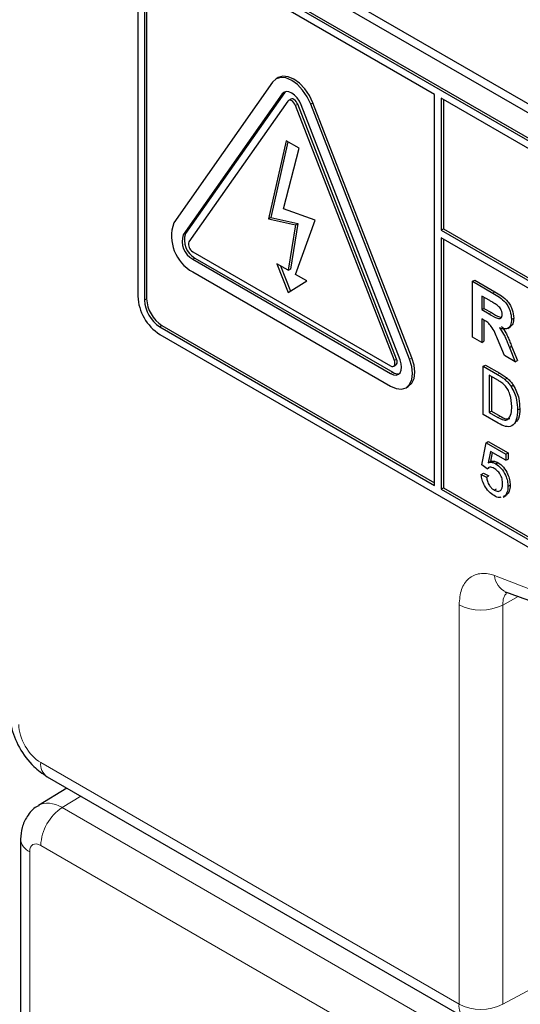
# Paper-space layout 'Blatt4' of a CAD drawing. Header units: millimetres. Extents: x 5 to 418, y 2 to 292.
# Tile 12 of 71: x 124 to 128, y 147 to 155. Entities that reach past the tile are written whole.
import ezdxf

# ---------------------------------------------------------------- set-up
doc = ezdxf.new("R2010")
doc.units = ezdxf.units.MM

psp = doc.layouts.new('Blatt4')

# ---------------------------------------------------------------- linework, layer by layer
at = {"color": 7, "linetype": 'Continuous', "lineweight": 25}
for p, q in [((125.2213, 155.8692), (134.1486, 150.7156)), ((125.2845, 155.9056), (134.1233, 150.8031)), ((134.0867, 150.5268), (125.2479, 155.6293)), ((134.1044, 150.537), (125.2655, 155.6395)), ((127.4576, 154.2924), (125.2479, 155.5681)), ((125.0711, 155.5272), (125.0711, 152.6693)), ((125.1241, 155.4966), (125.1241, 152.6387)), ((125.1418, 155.5068), (125.1418, 152.6489)), ((126.1554, 154.3909), (125.3599, 153.2591)), ((126.2012, 154.4272), (126.1835, 154.417)), ((126.232, 154.2957), (125.4365, 153.1639)), ((126.2497, 154.3059), (125.4542, 153.1741)), ((126.2555, 154.3127), (126.2497, 154.3059)), ((127.4576, 151.1488), (127.4576, 154.2924)), ((126.2779, 154.2386), (125.4824, 153.1067)), ((126.3012, 154.254), (126.2835, 154.2438)), ((127.1346, 152.1529), (126.3391, 154.2032)), ((127.1523, 152.1631), (126.3568, 154.2134)), ((127.1806, 152.157), (126.3851, 154.2073)), ((127.2571, 152.1639), (126.4616, 154.2142)), ((127.2748, 152.1741), (126.4793, 154.2244)), ((127.5106, 154.2618), (127.5106, 153.2005)), ((134.0867, 150.4655), (127.5106, 154.2618)), ((127.5283, 154.2516), (127.5283, 153.2107)), ((126.2643, 153.9198), (126.1226, 153.2914)), ((126.2779, 153.9119), (126.1403, 153.3016)), ((126.3696, 153.859), (126.2643, 153.9198)), ((126.242, 153.3725), (126.3696, 153.859)), ((126.4966, 153.2807), (126.242, 153.3725)), ((126.1226, 153.2914), (126.1403, 153.3016)), ((126.1226, 153.2914), (126.3391, 153.243)), ((126.1403, 153.3016), (126.3568, 153.2532)), ((126.3568, 153.2532), (126.2989, 152.8884)), ((126.3391, 152.8448), (126.4966, 153.2807)), ((126.3391, 153.243), (126.3568, 153.2532)), ((126.3391, 153.243), (126.2812, 152.8782)), ((127.5106, 153.2005), (127.5283, 153.2107)), ((127.5106, 153.2005), (134.2104, 149.3327)), ((127.5283, 153.2107), (134.2104, 149.3531)), ((134.2104, 149.2715), (127.5106, 153.1392)), ((127.5106, 153.1392), (127.5106, 151.1181)), ((127.5283, 153.129), (127.5283, 151.1284)), ((125.513, 153.0278), (127.104, 152.1093)), ((125.513, 152.9666), (127.104, 152.0481)), ((125.5307, 152.9768), (127.1217, 152.0583)), ((126.2812, 152.8782), (126.1899, 152.9309)), ((126.1899, 152.9309), (126.2812, 152.7006)), ((125.513, 152.8645), (127.104, 151.946)), ((126.2181, 152.9147), (126.2987, 152.7113)), ((126.2812, 152.8782), (126.2989, 152.8884)), ((126.2812, 152.7006), (126.4305, 152.7921)), ((126.4305, 152.7921), (126.3391, 152.8448)), ((127.7626, 152.7895), (127.7803, 152.7997)), ((127.7626, 152.3404), (127.7626, 152.7895)), ((127.7626, 152.7895), (127.9258, 152.6952)), ((127.7803, 152.7997), (127.9435, 152.7054)), ((127.901, 152.6347), (127.8374, 152.6714)), ((127.8374, 152.6714), (127.8374, 152.562)), ((127.8551, 152.6612), (127.8551, 152.5722)), ((127.8374, 152.562), (127.8551, 152.5722)), ((127.8374, 152.562), (127.8976, 152.5273)), ((127.8551, 152.5722), (127.9153, 152.5375)), ((127.8542, 152.4775), (127.8374, 152.4872)), ((127.8374, 152.4872), (127.8374, 152.2972)), ((127.8551, 152.4769), (127.8551, 152.3074)), ((128.0767, 152.4837), (128.0944, 152.4939)), ((125.2479, 152.4244), (127.4576, 151.1488)), ((125.2655, 152.4346), (127.4576, 151.1692)), ((128.0458, 152.4112), (128.0657, 152.4227)), ((125.2479, 152.3632), (134.0867, 147.2606)), ((127.8374, 152.2972), (127.7626, 152.3404)), ((127.8374, 152.2972), (127.8551, 152.3074)), ((128.0192, 152.1922), (127.9639, 152.3261)), ((128.0595, 152.2579), (128.0772, 152.2681)), ((128.0595, 152.2579), (128.1067, 152.1418)), ((128.0772, 152.2681), (128.1243, 152.152)), ((128.1067, 152.1418), (128.0192, 152.1922)), ((128.1067, 152.1418), (128.1243, 152.152)), ((127.129, 152.1069), (127.1467, 152.1171)), ((127.8499, 152.1063), (127.8676, 152.1165)), ((127.8499, 151.7184), (127.8499, 152.1063)), ((127.8499, 152.1063), (127.9647, 152.04)), ((127.8676, 152.1165), (127.9824, 152.0502)), ((127.9653, 151.9949), (127.8972, 152.0342)), ((127.8972, 152.0342), (127.8972, 151.7358)), ((127.9149, 152.024), (127.9149, 151.746)), ((128.0241, 152.0001), (128.0418, 152.0103)), ((127.229, 151.9337), (127.2467, 151.9439)), ((128.0729, 151.9442), (128.0906, 151.9544)), ((127.8972, 151.7358), (127.9149, 151.746)), ((127.9149, 151.746), (127.9842, 151.7061)), ((128.1255, 151.7553), (128.1431, 151.7656)), ((127.9702, 151.649), (127.8499, 151.7184)), ((127.8972, 151.7358), (127.9665, 151.6959)), ((127.837, 151.3132), (127.8714, 151.4922)), ((127.8714, 151.4922), (127.8891, 151.5024)), ((127.8714, 151.4922), (128.0307, 151.4002)), ((127.8891, 151.5024), (128.0484, 151.4104)), ((127.9066, 151.4221), (127.8895, 151.3315)), ((128.0307, 151.3505), (127.9066, 151.4221)), ((127.9208, 151.4139), (127.9072, 151.3417)), ((128.0307, 151.4002), (128.0484, 151.4104)), ((128.0307, 151.4002), (128.0307, 151.3505)), ((128.0307, 151.3505), (128.0484, 151.3607)), ((128.0484, 151.4104), (128.0484, 151.3607)), ((127.88, 151.2833), (127.837, 151.3132)), ((127.88, 151.2833), (127.8977, 151.2935)), ((127.8895, 151.3315), (127.9072, 151.3417)), ((127.9494, 151.3228), (127.9671, 151.333)), ((127.8327, 151.2361), (127.8503, 151.2463)), ((127.8327, 151.2361), (127.8757, 151.2162)), ((127.8503, 151.2463), (127.8934, 151.2264)), ((127.8757, 151.2162), (127.8934, 151.2264)), ((127.5106, 151.1181), (127.5283, 151.1284)), ((127.5106, 151.1181), (134.0867, 147.3218)), ((127.5283, 151.1284), (134.1044, 147.3321)), ((127.9373, 151.111), (127.955, 151.1212)), ((128.048, 151.1404), (128.0656, 151.1506)), ((128.01, 151.0555), (128.0299, 151.067)), ((128.0223, 151.0643), (128.0104, 151.0606)), ((128.0223, 151.0643), (128.0399, 151.0745)), ((124.342, 148.807), (127.7069, 146.8645)), ((124.5001, 148.7157), (124.2722, 148.5748)), ((124.1289, 148.3056), (124.1289, 144.8914))]:
    psp.add_line(p, q, dxfattribs=at)
at = {"color": 7, "linetype": 'Continuous', "lineweight": 18}
for p, q in [((126.232, 154.2957), (126.2497, 154.3059)), ((126.3391, 154.2032), (126.3568, 154.2134)), ((126.4616, 154.2142), (126.4793, 154.2244)), ((125.4365, 153.1639), (125.4542, 153.1741)), ((125.513, 152.9666), (125.5307, 152.9768)), ((127.9258, 152.6952), (127.9435, 152.7054)), ((125.1241, 152.6387), (125.1418, 152.6489)), ((127.8976, 152.5273), (127.9153, 152.5375)), ((125.2479, 152.4244), (125.2655, 152.4346)), ((127.1346, 152.1529), (127.1523, 152.1631)), ((127.2571, 152.1639), (127.2748, 152.1741)), ((127.104, 152.0481), (127.1217, 152.0583)), ((127.9647, 152.04), (127.9824, 152.0502)), ((127.9665, 151.6959), (127.9842, 151.7061)), ((128.1307, 150.2548), (128.0055, 150.1871)), ((127.6551, 146.9789), (127.6551, 150.1889)), ((128.0055, 150.1871), (128.0055, 146.9772)), ((124.2902, 148.9215), (127.6551, 146.9789)), ((124.6126, 148.6508), (124.4641, 148.559)), ((124.4641, 148.559), (127.9346, 146.5555)), ((124.2021, 148.2036), (124.2021, 144.7894)), ((127.6725, 146.3022), (124.2905, 148.2546)), ((128.0055, 146.9772), (128.9422, 147.4808))]:
    psp.add_line(p, q, dxfattribs=at)
at = {"color": 7, "linetype": 'Continuous', "lineweight": 25, "flags": 128}
for points in [[(126.4793, 154.2244), (126.4512, 154.2829), (126.4146, 154.3364), (126.372, 154.3814), (126.3262, 154.4148), (126.2804, 154.4343), (126.2378, 154.4385), (126.2012, 154.4272)], [(126.4616, 154.2142), (126.4335, 154.2727), (126.3969, 154.3262), (126.3543, 154.3712), (126.3085, 154.4046), (126.2628, 154.4241), (126.2201, 154.4283), (126.1835, 154.417), (126.1554, 154.3909)], [(126.3851, 154.2073), (126.371, 154.2366), (126.3527, 154.2634), (126.3314, 154.2859), (126.3085, 154.3025), (126.2856, 154.3123), (126.2643, 154.3144), (126.246, 154.3087), (126.232, 154.2957)], [(126.3391, 154.2032), (126.3335, 154.2149), (126.3262, 154.2256), (126.3177, 154.2346), (126.3085, 154.2413), (126.2994, 154.2452), (126.2908, 154.246), (126.2835, 154.2438), (126.2779, 154.2386)], [(126.3568, 154.2134), (126.3512, 154.2251), (126.3439, 154.2358), (126.3354, 154.2448), (126.3262, 154.2515), (126.317, 154.2554), (126.3085, 154.2562), (126.3012, 154.254)], [(127.104, 151.946), (127.1498, 151.9266), (127.1924, 151.9224), (127.229, 151.9337), (127.2571, 151.9597), (127.2748, 151.9988), (127.2808, 152.0481), (127.2748, 152.1044), (127.2571, 152.1639)], [(127.104, 152.0481), (127.1269, 152.0384), (127.1482, 152.0363), (127.1665, 152.0419), (127.1806, 152.0549), (127.1894, 152.0745), (127.1924, 152.0991), (127.1894, 152.1273), (127.1806, 152.157)], [(127.104, 152.1093), (127.1132, 152.1055), (127.1217, 152.1046), (127.129, 152.1069), (127.1346, 152.1121), (127.1382, 152.1199), (127.1394, 152.1298), (127.1382, 152.141), (127.1346, 152.1529)], [(127.1467, 152.1171), (127.1467, 152.1171), (127.1523, 152.1223), (127.1558, 152.1301), (127.1571, 152.14), (127.1558, 152.1512), (127.1523, 152.1631)], [(127.2467, 151.9439), (127.2467, 151.9439), (127.2748, 151.9699), (127.2924, 152.009), (127.2985, 152.0583), (127.2924, 152.1146), (127.2748, 152.1741)]]:
    psp.add_lwpolyline(points, dxfattribs=at)
at = {"color": 7, "linetype": 'Continuous', "lineweight": 25}
for centre, radius, start, end in [((125.6717, 153.1531), 0.3293, 161.22141, 241.18983), ((125.6101, 153.121), 0.1647, 161.2216, 241.18976), ((125.5924, 153.1108), 0.1647, 161.2216, 241.18976), ((125.5448, 153.0855), 0.0659, 161.22247, 241.18865), ((125.4549, 152.6868), 0.3842, 182.60545, 237.3945), ((125.3928, 152.651), 0.2689, 182.60534, 237.39452), ((125.4105, 152.6612), 0.2689, 182.60534, 237.39452), ((127.1598, 152.1136), 0.0672, 235.40986, 282.80834)]:
    psp.add_arc(centre, radius, start, end, dxfattribs=at)
at = {"color": 7, "linetype": 'Continuous', "lineweight": 18}
for centre, radius, start, end in [((123.7915, 139.2087), 11.9587, 50.30384, 69.70154), ((128.0961, 150.4344), 0.1563, 183.53668, 246.70567), ((127.832, 150.5311), 0.3852, 242.6565, 296.7657), ((124.4094, 148.9064), 0.1202, 172.82272, 235.86346), ((124.6752, 148.2368), 0.3852, 123.22995, 177.34776), ((124.2486, 148.3143), 0.1201, 184.09984, 247.18983), ((127.7743, 146.9639), 0.1201, 172.81858, 235.86775), ((127.832, 147.3211), 0.3852, 242.6565, 296.7657)]:
    psp.add_arc(centre, radius, start, end, dxfattribs=at)
for centre, major_axis, ratio, start_param, end_param in [((124.2902, 149.1256), (-0.125, 0.2165), 0.577557, 0.785632, 2.356124), ((124.4673, 148.2546), (-0.194, 0.3209), 0.577285, 5.486388, 6.284613), ((124.2905, 148.1525), (-0.0625, 0.1083), 0.577206, 5.498021, 7.068512)]:
    psp.add_ellipse(centre, major_axis=major_axis, ratio=ratio, start_param=start_param, end_param=end_param, dxfattribs=at)
at = {"color": 7, "linetype": 'Continuous', "lineweight": 25}
for points, knots in [([(127.9258, 152.6952), (127.9435, 152.6847), (127.9787, 152.6638), (128.0237, 152.627), (128.0512, 152.5843), (128.0714, 152.5383), (128.0746, 152.5055), (128.0767, 152.4837)], [0, 0, 0, 0, 0.251142, 0.500538, 0.625742, 0.751054, 1, 1, 1, 1]), ([(127.9435, 152.7054), (127.9612, 152.6949), (127.9964, 152.674), (128.0414, 152.6372), (128.0689, 152.5945), (128.0891, 152.5485), (128.0923, 152.5157), (128.0944, 152.4939)], [0, 0, 0, 0, 0.251142, 0.500538, 0.625742, 0.751054, 1, 1, 1, 1]), ([(127.9604, 152.599), (127.9493, 152.6059), (127.9295, 152.6183), (127.9097, 152.6297), (127.901, 152.6347)], [0, 0, 0, 0, 0.559924, 1, 1, 1, 1]), ([(127.9153, 152.5375), (127.9376, 152.523), (127.9639, 152.5058), (127.9885, 152.5013), (127.9922, 152.5006)], [0, 0, 0, 0, 0.8466435, 1, 1, 1, 1]), ([(128.002, 152.5229), (128.0014, 152.5305), (128.0004, 152.5458), (127.9862, 152.5761), (127.9702, 152.5903), (127.9604, 152.599)], [0, 0, 0, 0, 0.281082, 0.561276, 1, 1, 1, 1]), ([(127.9639, 152.3261), (127.9499, 152.3614), (127.9305, 152.4105), (127.8857, 152.4597), (127.8647, 152.4716), (127.8542, 152.4775)], [0, 0, 0, 0, 0.560991, 0.779305, 1, 1, 1, 1]), ([(127.8976, 152.5273), (127.9197, 152.5137), (127.9472, 152.4967), (127.9793, 152.4881), (127.9926, 152.4923), (128.0009, 152.5045), (128.0016, 152.5168), (128.002, 152.5229)], [0, 0, 0, 0, 0.500907, 0.625719, 0.750364, 0.875019, 1, 1, 1, 1]), ([(128.0767, 152.4837), (128.0755, 152.4671), (128.0729, 152.4339), (128.0476, 152.4076), (128.0138, 152.4046), (127.9908, 152.4125), (127.9792, 152.4165)], [0, 0, 0, 0, 0.279945, 0.558972, 0.779186, 1, 1, 1, 1]), ([(128.0944, 152.4939), (128.0934, 152.4768), (128.0916, 152.445), (128.0732, 152.4307), (128.0646, 152.4242)], [0, 0, 0, 0, 0.537575, 1, 1, 1, 1]), ([(127.9792, 152.4165), (127.9911, 152.3999), (128.0106, 152.3726), (128.0306, 152.3301), (128.0456, 152.2941), (128.0549, 152.2699), (128.0595, 152.2579)], [0, 0, 0, 0, 0.339558, 0.559575, 0.779778, 1, 1, 1, 1]), ([(127.9969, 152.4267), (128.0087, 152.4101), (128.0283, 152.3828), (128.0483, 152.3403), (128.0633, 152.3043), (128.0726, 152.2801), (128.0772, 152.2681)], [0, 0, 0, 0, 0.339558, 0.559575, 0.779778, 1, 1, 1, 1]), ([(127.9647, 152.04), (127.9759, 152.0335), (127.9958, 152.0219), (128.0154, 152.0068), (128.0241, 152.0001)], [0, 0, 0, 0, 0.560178, 1, 1, 1, 1]), ([(128.0208, 151.9548), (128.0106, 151.9636), (127.9924, 151.9793), (127.9736, 151.9901), (127.9653, 151.9949)], [0, 0, 0, 0, 0.559256, 1, 1, 1, 1]), ([(127.9824, 152.0502), (127.9936, 152.0437), (128.0135, 152.0321), (128.0331, 152.017), (128.0418, 152.0103)], [0, 0, 0, 0, 0.560178, 1, 1, 1, 1]), ([(128.0241, 152.0001), (128.034, 151.9911), (128.0518, 151.9749), (128.0665, 151.9536), (128.0729, 151.9442)], [0, 0, 0, 0, 0.559855, 1, 1, 1, 1]), ([(128.0418, 152.0103), (128.0517, 152.0013), (128.0695, 151.9852), (128.0841, 151.9638), (128.0906, 151.9544)], [0, 0, 0, 0, 0.559855, 1, 1, 1, 1]), ([(128.0781, 151.7835), (128.0766, 151.8152), (128.0745, 151.8593), (128.0477, 151.9211), (128.0298, 151.9436), (128.0208, 151.9548)], [0, 0, 0, 0, 0.559151, 0.7800402, 1, 1, 1, 1]), ([(128.0729, 151.9442), (128.0828, 151.9267), (128.1026, 151.8916), (128.1217, 151.8252), (128.124, 151.7818), (128.1255, 151.7553)], [0, 0, 0, 0, 0.279771, 0.55993, 1, 1, 1, 1]), ([(128.0906, 151.9544), (128.1005, 151.9369), (128.1202, 151.9018), (128.1394, 151.8354), (128.1417, 151.792), (128.1431, 151.7656)], [0, 0, 0, 0, 0.279771, 0.55993, 1, 1, 1, 1]), ([(128.1255, 151.7553), (128.1238, 151.728), (128.1204, 151.6735), (128.0862, 151.6202), (128.0282, 151.6182), (127.9896, 151.6387), (127.9702, 151.649)], [0, 0, 0, 0, 0.280839, 0.55995, 0.779069, 1, 1, 1, 1]), ([(128.0458, 151.6775), (128.057, 151.6925), (128.0772, 151.7194), (128.0778, 151.7639), (128.0781, 151.7835)], [0, 0, 0, 0, 0.557452, 1, 1, 1, 1]), ([(128.1431, 151.7656), (128.1426, 151.7367), (128.1418, 151.6922), (128.12, 151.6682), (128.1124, 151.6598)], [0, 0, 0, 0, 0.648205, 1, 1, 1, 1]), ([(127.9665, 151.6959), (127.9828, 151.6865), (128.0118, 151.6697), (128.0355, 151.6751), (128.0458, 151.6775)], [0, 0, 0, 0, 0.561865, 1, 1, 1, 1]), ([(127.9842, 151.7061), (128.0005, 151.6967), (128.0295, 151.6799), (128.0531, 151.6853), (128.0635, 151.6877)], [0, 0, 0, 0, 0.561865, 1, 1, 1, 1]), ([(127.9072, 151.3417), (127.9174, 151.3439), (127.9356, 151.3478), (127.9574, 151.3376), (127.9671, 151.333)], [0, 0, 0, 0, 0.559945, 1, 1, 1, 1]), ([(127.8895, 151.3315), (127.8997, 151.3337), (127.9179, 151.3376), (127.9398, 151.3274), (127.9494, 151.3228)], [0, 0, 0, 0, 0.559945, 1, 1, 1, 1]), ([(127.9375, 151.285), (127.9312, 151.2882), (127.9186, 151.2947), (127.9011, 151.2972), (127.8934, 151.2915), (127.8899, 151.2889)], [0, 0, 0, 0, 0.353602, 0.706333, 1, 1, 1, 1]), ([(128.0049, 151.1623), (128.0042, 151.1749), (128.0029, 151.1999), (127.9869, 151.2395), (127.9623, 151.2689), (127.9458, 151.2796), (127.9375, 151.285)], [0, 0, 0, 0, 0.280653, 0.559593, 0.779289, 1, 1, 1, 1]), ([(127.9494, 151.3228), (127.9648, 151.3117), (127.9955, 151.2893), (128.0281, 151.235), (128.0456, 151.1836), (128.0472, 151.1548), (128.048, 151.1404)], [0, 0, 0, 0, 0.2791733, 0.5588014, 0.7791692, 1, 1, 1, 1]), ([(127.9671, 151.333), (127.9824, 151.3219), (128.0132, 151.2995), (128.0457, 151.2452), (128.0633, 151.1938), (128.0649, 151.165), (128.0656, 151.1506)], [0, 0, 0, 0, 0.2791733, 0.5588014, 0.7791692, 1, 1, 1, 1]), ([(127.937, 151.0664), (127.9223, 151.0763), (127.893, 151.096), (127.8585, 151.1444), (127.8382, 151.1935), (127.8345, 151.2219), (127.8327, 151.2361)], [0, 0, 0, 0, 0.280072, 0.559249, 0.779433, 1, 1, 1, 1]), ([(127.8757, 151.2162), (127.8775, 151.205), (127.8811, 151.1828), (127.8955, 151.1499), (127.9162, 151.1249), (127.9303, 151.1156), (127.9373, 151.111)], [0, 0, 0, 0, 0.280714, 0.559933, 0.779624, 1, 1, 1, 1]), ([(127.9373, 151.111), (127.9483, 151.106), (127.9703, 151.0959), (127.993, 151.1092), (128.0035, 151.1334), (128.0044, 151.1526), (128.0049, 151.1623)], [0, 0, 0, 0, 0.279541, 0.558251, 0.778885, 1, 1, 1, 1]), ([(128.048, 151.1404), (128.0468, 151.1226), (128.0447, 151.0909), (128.0291, 151.0725), (128.0223, 151.0643)], [0, 0, 0, 0, 0.559725, 1, 1, 1, 1]), ([(128.0656, 151.1506), (128.0645, 151.1328), (128.0624, 151.1011), (128.0468, 151.0827), (128.0399, 151.0745)], [0, 0, 0, 0, 0.559725, 1, 1, 1, 1]), ([(127.9911, 151.0545), (127.9873, 151.0528), (127.9725, 151.0465), (127.9521, 151.0579), (127.937, 151.0664)], [0, 0, 0, 0, 0.2584741, 1, 1, 1, 1]), ([(128.0255, 150.2933), (128.0255, 150.2933), (128.0207, 150.292), (128.029, 150.2907), (128.0372, 150.2894)], [0, 0, 0, 0, 0.00618, 1, 1, 1, 1]), ([(128.0345, 150.2908), (128.1533, 150.2475), (128.4991, 150.1215), (129.0802, 149.8608), (129.7758, 149.4881), (130.4727, 149.0498), (131.0311, 148.6497), (131.3549, 148.3928), (131.4498, 148.3176)], [0, 0, 0, 0, 0.106109, 0.308603, 0.511101, 0.713584, 0.916095, 1, 1, 1, 1]), ([(124.0402, 149.3296), (124.0428, 149.2914), (124.0495, 149.1941), (124.1128, 149.0369), (124.217, 148.893), (124.305, 148.8324), (124.342, 148.807)], [0, 0, 0, 0, 0.187821, 0.477899, 0.78076, 1, 1, 1, 1]), ([(124.2756, 148.5734), (124.2694, 148.5708), (124.2299, 148.5539), (124.1799, 148.4915), (124.1357, 148.4012), (124.1311, 148.337), (124.1289, 148.3056)], [0, 0, 0, 0, 0.062381, 0.400486, 0.707097, 1, 1, 1, 1])]:
    psp.add_open_spline(points, degree=3, knots=knots, dxfattribs=at)
at = {"color": 7, "linetype": 'Continuous', "lineweight": 18}
for points, knots in [([(127.9401, 150.4248), (127.9371, 150.4258), (127.8953, 150.44), (127.8174, 150.4478), (127.7278, 150.4068), (127.6668, 150.3198), (127.659, 150.2325), (127.6551, 150.1889)], [0, 0, 0, 0, 0.019366, 0.264507, 0.509653, 0.754828, 1, 1, 1, 1]), ([(128.0055, 150.1871), (128.0068, 150.2093), (128.0089, 150.2476), (128.0275, 150.2702), (128.0353, 150.2796)], [0, 0, 0, 0, 0.58174, 1, 1, 1, 1])]:
    psp.add_open_spline(points, degree=3, knots=knots, dxfattribs=at)

doc.saveas('drawing.dxf')
